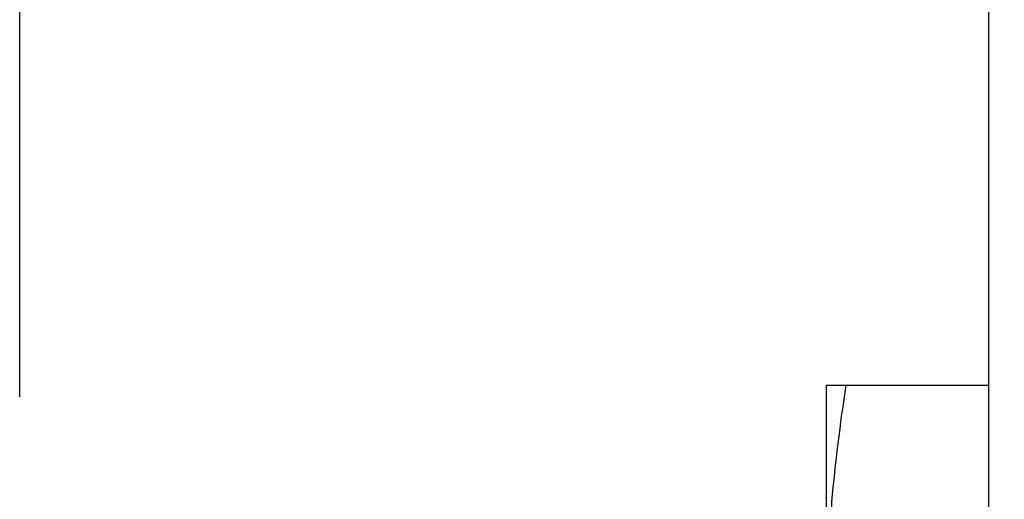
# Model space of a CAD drawing. Header units: inches. Extents: x 0 to 22, y 0 to 17.
# Tile 18 of 42: x 7.298 to 7.659, y 9.661 to 9.837. Entities that reach past the tile are written whole.
import ezdxf

# ---------------------------------------------------------------- set-up
doc = ezdxf.new("R2010")
doc.units = ezdxf.units.IN
doc.header["$LTSCALE"] = 1.21
doc.header["$MEASUREMENT"] = 0
doc.layers.get('0').update_dxf_attribs({"linetype": 'CONTINUOUS'})
doc.layers.add('DIMENSIONS', color=7, linetype='CONTINUOUS')
doc.styles.get("Standard").update_dxf_attribs({"font": 'txt', "width": 0.8})
doc.dimstyles.new('DIMSTYLE_4', dxfattribs={"dimtxt": 0.125, "dimasz": 0.18, "dimexe": 0.18, "dimexo": 0.0625, "dimgap": 0.09, "dimtad": 0, "dimtih": 1, "dimtoh": 1, "dimdec": 3, "dimzin": 4, "dimdsep": 46, "dimtxsty": 'STANDARD', "dimblk": '_FILLED', "dimblk1": '_FILLED', "dimblk2": '_FILLED', "dimcen": 0.09, "dimadec": 0, "dimazin": 0, "dimtp": 0.01, "dimtm": 0.01, "dimtfac": 1, "dimtdec": 3, "dimtofl": 0, "dimtmove": 0, "dimatfit": 3, "dimldrblk": '_FILLED', "dimfxl": 1, "dimtolj": 1, "dimtzin": 4, "dimarcsym": 0})

# ---------------------------------------------------------------- blocks, each defined once
blk = doc.blocks.new('_FILLED')
at = {"color": 0, "linetype": 'BYBLOCK'}
blk.add_solid([(0, 0), (-1, 0.1736), (-1, -0.1736)], dxfattribs=at)
blk = doc.blocks.new('*D21')
at = {"layer": 'DIMENSIONS', "color": 2, "linetype": 'CONTINUOUS'}
for p, q in [((7.29779, 9.6984), (7.29779, 11.09008)), ((11.66179, 10.3886), (11.66179, 11.09008)), ((7.29779, 10.96508), (8.55479, 10.96508)), ((11.66179, 10.96508), (10.40479, 10.96508))]:
    blk.add_line(p, q, dxfattribs=at)
at = {"layer": 'DIMENSIONS', "color": 2, "linetype": 'CONTINUOUS', "xscale": 0.18, "yscale": 0.18, "zscale": 0.18, "rotation": 180}
blk.add_blockref('_FILLED', (7.29779, 10.96508), dxfattribs=at)
at = {"layer": 'DIMENSIONS', "color": 2, "linetype": 'CONTINUOUS', "xscale": 0.18, "yscale": 0.18, "zscale": 0.18}
blk.add_blockref('_FILLED', (11.66179, 10.96508), dxfattribs=at)
at = {"layer": 'DIMENSIONS', "color": 2, "linetype": 'CONTINUOUS', "insert": (9.47979, 11.02758), "char_height": 0.125, "width": 1.725, "attachment_point": 2, "line_spacing_factor": 0.9}
blk.add_mtext('5X 4.364{\\Ftxt.shx;\\W1.000000;\\H0.125000; }[110.85]', dxfattribs=at)

msp = doc.modelspace()

# ---------------------------------------------------------------- linework, layer by layer
at = {"color": 6, "linetype": 'CONTINUOUS'}
for p, q in [((7.65338, 5.40221), (7.65338, 10.2961)), ((7.59379, 9.42147), (7.59379, 9.70265)), ((7.59379, 9.70265), (7.65338, 9.70265))]:
    msp.add_line(p, q, dxfattribs=at)
msp.add_open_spline([(7.60092, 9.70265), (7.59872, 9.68842), (7.59601, 9.66697), (7.59411, 9.63823), (7.59379, 9.62384), (7.59379, 9.61665)], degree=3, knots=[0, 0, 0, 0, 0.500357, 0.750239, 1, 1, 1, 1], dxfattribs=at)

# ---------------------------------------------------------------- dimensions: what is measured, and where the dimension line sits
at = {"layer": 'DIMENSIONS', "color": 2, "linetype": 'CONTINUOUS'}
dim = msp.add_linear_dim(base=(11.66179, 10.96508), p1=(7.29779, 9.6984), p2=(11.66179, 10.3886), text='5X <>', dimstyle='DIMSTYLE_4', dxfattribs=at)
dim.commit()
dim.dimension.update_dxf_attribs({"geometry": '*D21', "text_midpoint": (9.37979, 10.96508), "dimtype": 160})

doc.saveas('drawing.dxf')
